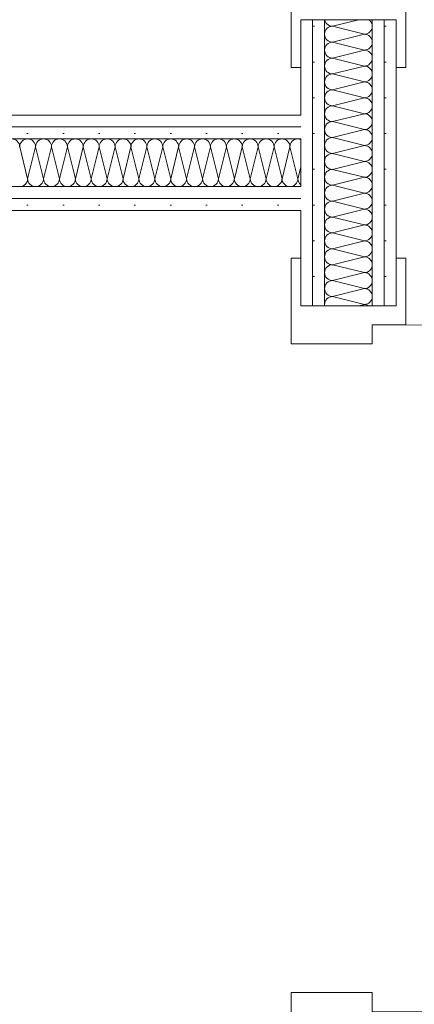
# Model space of a CAD drawing. Header units: metres. Extents: x -80 to 1923, y -189 to 69.
# Tile 16 of 256: x 31.267 to 31.68, y 41.8 to 42.832. Entities that reach past the tile are written whole.
import ezdxf

# ---------------------------------------------------------------- set-up
doc = ezdxf.new("R2010")
doc.units = ezdxf.units.M
doc.header["$MEASUREMENT"] = 0
doc.layers.add('Neubau_10 Wand innen', color=7, linetype='Continuous')
pattern_1 = [(0, (0, 0), (0, 0.0375), [0, -0.0375])]

# ---------------------------------------------------------------- blocks, each defined once
blk = doc.blocks.new('*X36')
at = {"layer": 'Neubau_10 Wand innen', "color": 8, "linetype": 'Continuous', "lineweight": 18}
for p, q in [((31.5865, 42.8319), (31.5865, 42.8317)), ((31.5865, 42.8317), (31.587, 42.8301)), ((31.587, 42.8301), (31.5877, 42.8287)), ((31.6223, 42.8319), (31.5947, 42.825)), ((31.6339, 42.8309), (31.6327, 42.8319)), ((31.6349, 42.8296), (31.6339, 42.8309)), ((31.6357, 42.8282), (31.6349, 42.8296)), ((31.587, 42.8199), (31.5865, 42.8183)), ((31.5877, 42.8213), (31.587, 42.8199)), ((31.5877, 42.8287), (31.5888, 42.8274)), ((31.5888, 42.8226), (31.5877, 42.8213)), ((31.5888, 42.8274), (31.59, 42.8264)), ((31.59, 42.8236), (31.5888, 42.8226)), ((31.59, 42.8264), (31.5915, 42.8256)), ((31.5915, 42.8244), (31.59, 42.8236)), ((31.5915, 42.8256), (31.593, 42.8252)), ((31.593, 42.8248), (31.5915, 42.8244)), ((31.593, 42.8252), (31.5947, 42.825)), ((31.5947, 42.825), (31.593, 42.8248)), ((31.628, 42.8167), (31.5947, 42.825)), ((31.6326, 42.8181), (31.6339, 42.8191)), ((31.6339, 42.8191), (31.6349, 42.8204)), ((31.6349, 42.8204), (31.6357, 42.8218)), ((31.6362, 42.8266), (31.6357, 42.8282)), ((31.6357, 42.8218), (31.6362, 42.8234)), ((31.6363, 42.825), (31.6362, 42.8266)), ((31.6362, 42.8234), (31.6363, 42.825)), ((31.5865, 42.8183), (31.5863, 42.8167)), ((31.5863, 42.8167), (31.5865, 42.815)), ((31.5865, 42.815), (31.587, 42.8135)), ((31.587, 42.8135), (31.5877, 42.812)), ((31.5877, 42.812), (31.5888, 42.8108)), ((31.5888, 42.8108), (31.59, 42.8097)), ((31.59, 42.8097), (31.5915, 42.809)), ((31.5915, 42.809), (31.593, 42.8085)), ((31.593, 42.8085), (31.5947, 42.8083)), ((31.5947, 42.8083), (31.593, 42.8082)), ((31.628, 42.8167), (31.5947, 42.8083)), ((31.628, 42.8), (31.5947, 42.8083)), ((31.628, 42.8167), (31.6296, 42.8168)), ((31.6296, 42.8165), (31.628, 42.8167)), ((31.6296, 42.8168), (31.6312, 42.8173)), ((31.6312, 42.816), (31.6296, 42.8165)), ((31.6312, 42.8173), (31.6326, 42.8181)), ((31.6326, 42.8153), (31.6312, 42.816)), ((31.6339, 42.8142), (31.6326, 42.8153)), ((31.6349, 42.813), (31.6339, 42.8142)), ((31.6357, 42.8115), (31.6349, 42.813)), ((31.6362, 42.81), (31.6357, 42.8115)), ((31.6363, 42.8083), (31.6362, 42.81)), ((31.6362, 42.8067), (31.6363, 42.8083)), ((31.5865, 42.8016), (31.5863, 42.8)), ((31.5863, 42.8), (31.5865, 42.7984)), ((31.587, 42.8032), (31.5865, 42.8016)), ((31.5865, 42.7984), (31.587, 42.7968)), ((31.5877, 42.8046), (31.587, 42.8032)), ((31.5888, 42.8059), (31.5877, 42.8046)), ((31.59, 42.8069), (31.5888, 42.8059)), ((31.5915, 42.8077), (31.59, 42.8069)), ((31.593, 42.8082), (31.5915, 42.8077)), ((31.628, 42.8), (31.5947, 42.7917)), ((31.628, 42.8), (31.6296, 42.8002)), ((31.6296, 42.7998), (31.628, 42.8)), ((31.6296, 42.8002), (31.6312, 42.8006)), ((31.6312, 42.7994), (31.6296, 42.7998)), ((31.6312, 42.8006), (31.6326, 42.8014)), ((31.6326, 42.7986), (31.6312, 42.7994)), ((31.6326, 42.8014), (31.6339, 42.8024)), ((31.6339, 42.7976), (31.6326, 42.7986)), ((31.6339, 42.8024), (31.6349, 42.8037)), ((31.6349, 42.8037), (31.6357, 42.8051)), ((31.6357, 42.8051), (31.6362, 42.8067)), ((31.587, 42.7968), (31.5877, 42.7954)), ((31.5877, 42.788), (31.587, 42.7865)), ((31.5877, 42.7954), (31.5888, 42.7941)), ((31.5888, 42.7892), (31.5877, 42.788)), ((31.5888, 42.7941), (31.59, 42.7931)), ((31.59, 42.7903), (31.5888, 42.7892)), ((31.59, 42.7931), (31.5915, 42.7923)), ((31.5915, 42.791), (31.59, 42.7903)), ((31.5915, 42.7923), (31.593, 42.7918)), ((31.593, 42.7915), (31.5915, 42.791)), ((31.593, 42.7918), (31.5947, 42.7917)), ((31.5947, 42.7917), (31.593, 42.7915)), ((31.628, 42.7833), (31.5947, 42.7917)), ((31.6349, 42.7963), (31.6339, 42.7976)), ((31.6357, 42.7949), (31.6349, 42.7963)), ((31.6349, 42.787), (31.6357, 42.7885)), ((31.6362, 42.7933), (31.6357, 42.7949)), ((31.6357, 42.7885), (31.6362, 42.79)), ((31.6363, 42.7917), (31.6362, 42.7933)), ((31.6362, 42.79), (31.6363, 42.7917)), ((31.5865, 42.785), (31.5863, 42.7833)), ((31.5863, 42.7833), (31.5865, 42.7817)), ((31.587, 42.7865), (31.5865, 42.785)), ((31.5865, 42.7817), (31.587, 42.7801)), ((31.587, 42.7801), (31.5877, 42.7787)), ((31.5877, 42.7787), (31.5888, 42.7774)), ((31.5888, 42.7774), (31.59, 42.7764)), ((31.628, 42.7833), (31.5947, 42.775)), ((31.628, 42.7833), (31.6296, 42.7835)), ((31.6296, 42.7832), (31.628, 42.7833)), ((31.6296, 42.7835), (31.6312, 42.784)), ((31.6312, 42.7827), (31.6296, 42.7832)), ((31.6312, 42.784), (31.6326, 42.7847)), ((31.6326, 42.7819), (31.6312, 42.7827)), ((31.6326, 42.7847), (31.6339, 42.7858)), ((31.6339, 42.7809), (31.6326, 42.7819)), ((31.6339, 42.7858), (31.6349, 42.787)), ((31.6349, 42.7796), (31.6339, 42.7809)), ((31.6357, 42.7782), (31.6349, 42.7796)), ((31.6362, 42.7766), (31.6357, 42.7782)), ((31.5865, 42.7683), (31.5863, 42.7667)), ((31.587, 42.7699), (31.5865, 42.7683)), ((31.5877, 42.7713), (31.587, 42.7699)), ((31.5888, 42.7726), (31.5877, 42.7713)), ((31.59, 42.7736), (31.5888, 42.7726)), ((31.59, 42.7764), (31.5915, 42.7756)), ((31.5915, 42.7744), (31.59, 42.7736)), ((31.5915, 42.7756), (31.593, 42.7752)), ((31.593, 42.7748), (31.5915, 42.7744)), ((31.593, 42.7752), (31.5947, 42.775)), ((31.5947, 42.775), (31.593, 42.7748)), ((31.628, 42.7667), (31.5947, 42.775)), ((31.6296, 42.7668), (31.6312, 42.7673)), ((31.6312, 42.7673), (31.6326, 42.7681)), ((31.6326, 42.7681), (31.6339, 42.7691)), ((31.6339, 42.7691), (31.6349, 42.7704)), ((31.6349, 42.7704), (31.6357, 42.7718)), ((31.6357, 42.7718), (31.6362, 42.7734)), ((31.6363, 42.775), (31.6362, 42.7766)), ((31.6362, 42.7734), (31.6363, 42.775)), ((31.5863, 42.7667), (31.5865, 42.765)), ((31.5865, 42.765), (31.587, 42.7635)), ((31.587, 42.7635), (31.5877, 42.762)), ((31.5877, 42.762), (31.5888, 42.7608)), ((31.5888, 42.7608), (31.59, 42.7597)), ((31.59, 42.7569), (31.5888, 42.7559)), ((31.59, 42.7597), (31.5915, 42.759)), ((31.5915, 42.7577), (31.59, 42.7569)), ((31.5915, 42.759), (31.593, 42.7585)), ((31.593, 42.7582), (31.5915, 42.7577)), ((31.593, 42.7585), (31.5947, 42.7583)), ((31.5947, 42.7583), (31.593, 42.7582)), ((31.628, 42.7667), (31.5947, 42.7583)), ((31.628, 42.75), (31.5947, 42.7583)), ((31.628, 42.7667), (31.6296, 42.7668)), ((31.6296, 42.7665), (31.628, 42.7667)), ((31.6312, 42.766), (31.6296, 42.7665)), ((31.6326, 42.7653), (31.6312, 42.766)), ((31.6339, 42.7642), (31.6326, 42.7653)), ((31.6349, 42.763), (31.6339, 42.7642)), ((31.6357, 42.7615), (31.6349, 42.763)), ((31.6362, 42.76), (31.6357, 42.7615)), ((31.6357, 42.7551), (31.6362, 42.7567)), ((31.6363, 42.7583), (31.6362, 42.76)), ((31.6362, 42.7567), (31.6363, 42.7583)), ((31.5865, 42.7516), (31.5863, 42.75)), ((31.5863, 42.75), (31.5865, 42.7484)), ((31.587, 42.7532), (31.5865, 42.7516)), ((31.5865, 42.7484), (31.587, 42.7468)), ((31.5877, 42.7546), (31.587, 42.7532)), ((31.587, 42.7468), (31.5877, 42.7454)), ((31.5888, 42.7559), (31.5877, 42.7546)), ((31.628, 42.75), (31.5947, 42.7417)), ((31.628, 42.75), (31.6296, 42.7502)), ((31.6296, 42.7498), (31.628, 42.75)), ((31.6296, 42.7502), (31.6312, 42.7506)), ((31.6312, 42.7494), (31.6296, 42.7498)), ((31.6312, 42.7506), (31.6326, 42.7514)), ((31.6326, 42.7486), (31.6312, 42.7494)), ((31.6326, 42.7514), (31.6339, 42.7524)), ((31.6339, 42.7476), (31.6326, 42.7486)), ((31.6339, 42.7524), (31.6349, 42.7537)), ((31.6349, 42.7463), (31.6339, 42.7476)), ((31.6349, 42.7537), (31.6357, 42.7551)), ((31.6357, 42.7449), (31.6349, 42.7463)), ((31.587, 42.7365), (31.5865, 42.735)), ((31.5877, 42.738), (31.587, 42.7365)), ((31.5877, 42.7454), (31.5888, 42.7441)), ((31.5888, 42.7392), (31.5877, 42.738)), ((31.5888, 42.7441), (31.59, 42.7431)), ((31.59, 42.7403), (31.5888, 42.7392)), ((31.59, 42.7431), (31.5915, 42.7423)), ((31.5915, 42.741), (31.59, 42.7403)), ((31.5915, 42.7423), (31.593, 42.7418)), ((31.593, 42.7415), (31.5915, 42.741)), ((31.593, 42.7418), (31.5947, 42.7417)), ((31.5947, 42.7417), (31.593, 42.7415)), ((31.628, 42.7333), (31.5947, 42.7417)), ((31.6339, 42.7358), (31.6349, 42.737)), ((31.6349, 42.737), (31.6357, 42.7385)), ((31.6362, 42.7433), (31.6357, 42.7449)), ((31.6357, 42.7385), (31.6362, 42.74)), ((31.6363, 42.7417), (31.6362, 42.7433)), ((31.6362, 42.74), (31.6363, 42.7417)), ((31.5865, 42.735), (31.5863, 42.7333)), ((31.5863, 42.7333), (31.5865, 42.7317)), ((31.5865, 42.7317), (31.587, 42.7301)), ((31.587, 42.7301), (31.5877, 42.7287)), ((31.5877, 42.7287), (31.5888, 42.7274)), ((31.5888, 42.7274), (31.59, 42.7264)), ((31.59, 42.7264), (31.5915, 42.7256)), ((31.5915, 42.7256), (31.593, 42.7252)), ((31.628, 42.7333), (31.5947, 42.725)), ((31.628, 42.7333), (31.6296, 42.7335)), ((31.6296, 42.7332), (31.628, 42.7333)), ((31.6296, 42.7335), (31.6312, 42.734)), ((31.6312, 42.7327), (31.6296, 42.7332)), ((31.6312, 42.734), (31.6326, 42.7347)), ((31.6326, 42.7319), (31.6312, 42.7327)), ((31.6326, 42.7347), (31.6339, 42.7358)), ((31.6339, 42.7309), (31.6326, 42.7319)), ((31.6349, 42.7296), (31.6339, 42.7309)), ((31.6357, 42.7282), (31.6349, 42.7296)), ((31.6362, 42.7266), (31.6357, 42.7282)), ((31.6363, 42.725), (31.6362, 42.7266)), ((31.5865, 42.7183), (31.5863, 42.7167)), ((31.5863, 42.7167), (31.5865, 42.715)), ((31.587, 42.7199), (31.5865, 42.7183)), ((31.5877, 42.7213), (31.587, 42.7199)), ((31.5888, 42.7226), (31.5877, 42.7213)), ((31.59, 42.7236), (31.5888, 42.7226)), ((31.5915, 42.7244), (31.59, 42.7236)), ((31.593, 42.7248), (31.5915, 42.7244)), ((31.593, 42.7252), (31.5947, 42.725)), ((31.5947, 42.725), (31.593, 42.7248)), ((31.628, 42.7167), (31.5947, 42.725)), ((31.628, 42.7167), (31.5947, 42.7083)), ((31.628, 42.7167), (31.6296, 42.7168)), ((31.6296, 42.7165), (31.628, 42.7167)), ((31.6296, 42.7168), (31.6312, 42.7173)), ((31.6312, 42.716), (31.6296, 42.7165)), ((31.6312, 42.7173), (31.6326, 42.7181)), ((31.6326, 42.7153), (31.6312, 42.716)), ((31.6326, 42.7181), (31.6339, 42.7191)), ((31.6339, 42.7191), (31.6349, 42.7204)), ((31.6349, 42.7204), (31.6357, 42.7218)), ((31.6357, 42.7218), (31.6362, 42.7234)), ((31.6362, 42.7234), (31.6363, 42.725)), ((31.5865, 42.715), (31.587, 42.7135)), ((31.587, 42.7135), (31.5877, 42.712)), ((31.5877, 42.712), (31.5888, 42.7108)), ((31.5888, 42.7059), (31.5877, 42.7046)), ((31.5888, 42.7108), (31.59, 42.7097)), ((31.59, 42.7069), (31.5888, 42.7059)), ((31.59, 42.7097), (31.5915, 42.709)), ((31.5915, 42.7077), (31.59, 42.7069)), ((31.5915, 42.709), (31.593, 42.7085)), ((31.593, 42.7082), (31.5915, 42.7077)), ((31.593, 42.7085), (31.5947, 42.7083)), ((31.5947, 42.7083), (31.593, 42.7082)), ((31.628, 42.7), (31.5947, 42.7083)), ((31.6339, 42.7142), (31.6326, 42.7153)), ((31.6349, 42.713), (31.6339, 42.7142)), ((31.6357, 42.7115), (31.6349, 42.713)), ((31.6349, 42.7037), (31.6357, 42.7051)), ((31.6362, 42.71), (31.6357, 42.7115)), ((31.6357, 42.7051), (31.6362, 42.7067)), ((31.6363, 42.7083), (31.6362, 42.71)), ((31.6362, 42.7067), (31.6363, 42.7083)), ((31.5865, 42.7016), (31.5863, 42.7)), ((31.5863, 42.7), (31.5865, 42.6984)), ((31.587, 42.7032), (31.5865, 42.7016)), ((31.5865, 42.6984), (31.587, 42.6968)), ((31.5877, 42.7046), (31.587, 42.7032)), ((31.587, 42.6968), (31.5877, 42.6954)), ((31.5877, 42.6954), (31.5888, 42.6941)), ((31.628, 42.7), (31.5947, 42.6917)), ((31.628, 42.7), (31.6296, 42.7002)), ((31.6296, 42.6998), (31.628, 42.7)), ((31.6296, 42.7002), (31.6312, 42.7006)), ((31.6312, 42.6994), (31.6296, 42.6998)), ((31.6312, 42.7006), (31.6326, 42.7014)), ((31.6326, 42.6986), (31.6312, 42.6994)), ((31.6326, 42.7014), (31.6339, 42.7024)), ((31.6339, 42.6976), (31.6326, 42.6986)), ((31.6339, 42.7024), (31.6349, 42.7037)), ((31.6349, 42.6963), (31.6339, 42.6976)), ((31.6357, 42.6949), (31.6349, 42.6963)), ((31.6362, 42.6933), (31.6357, 42.6949)), ((31.5865, 42.685), (31.5863, 42.6833)), ((31.587, 42.6865), (31.5865, 42.685)), ((31.5877, 42.688), (31.587, 42.6865)), ((31.5888, 42.6892), (31.5877, 42.688)), ((31.5888, 42.6941), (31.59, 42.6931)), ((31.59, 42.6903), (31.5888, 42.6892)), ((31.59, 42.6931), (31.5915, 42.6923)), ((31.5915, 42.691), (31.59, 42.6903)), ((31.5915, 42.6923), (31.593, 42.6918)), ((31.593, 42.6915), (31.5915, 42.691)), ((31.593, 42.6918), (31.5947, 42.6917)), ((31.5947, 42.6917), (31.593, 42.6915)), ((31.628, 42.6833), (31.5947, 42.6917)), ((31.6312, 42.684), (31.6326, 42.6847)), ((31.6326, 42.6847), (31.6339, 42.6858)), ((31.6339, 42.6858), (31.6349, 42.687)), ((31.6349, 42.687), (31.6357, 42.6885)), ((31.6357, 42.6885), (31.6362, 42.69)), ((31.6363, 42.6917), (31.6362, 42.6933)), ((31.6362, 42.69), (31.6363, 42.6917)), ((31.5863, 42.6833), (31.5865, 42.6817)), ((31.5865, 42.6817), (31.587, 42.6801)), ((31.587, 42.6801), (31.5877, 42.6787)), ((31.5877, 42.6787), (31.5888, 42.6774)), ((31.5888, 42.6774), (31.59, 42.6764)), ((31.59, 42.6764), (31.5915, 42.6756)), ((31.5915, 42.6744), (31.59, 42.6736)), ((31.5915, 42.6756), (31.593, 42.6752)), ((31.593, 42.6748), (31.5915, 42.6744)), ((31.593, 42.6752), (31.5947, 42.675)), ((31.5947, 42.675), (31.593, 42.6748)), ((31.628, 42.6833), (31.5947, 42.675)), ((31.628, 42.6667), (31.5947, 42.675)), ((31.628, 42.6833), (31.6296, 42.6835)), ((31.6296, 42.6832), (31.628, 42.6833)), ((31.6296, 42.6835), (31.6312, 42.684)), ((31.6312, 42.6827), (31.6296, 42.6832)), ((31.6326, 42.6819), (31.6312, 42.6827)), ((31.6339, 42.6809), (31.6326, 42.6819)), ((31.6349, 42.6796), (31.6339, 42.6809)), ((31.6357, 42.6782), (31.6349, 42.6796)), ((31.6362, 42.6766), (31.6357, 42.6782)), ((31.6363, 42.675), (31.6362, 42.6766)), ((31.6362, 42.6734), (31.6363, 42.675)), ((31.5865, 42.6683), (31.5863, 42.6667)), ((31.5863, 42.6667), (31.5865, 42.665)), ((31.587, 42.6699), (31.5865, 42.6683)), ((31.5865, 42.665), (31.587, 42.6635)), ((31.5877, 42.6713), (31.587, 42.6699)), ((31.5888, 42.6726), (31.5877, 42.6713)), ((31.59, 42.6736), (31.5888, 42.6726)), ((31.628, 42.6667), (31.5947, 42.6583)), ((31.628, 42.6667), (31.6296, 42.6668)), ((31.6296, 42.6665), (31.628, 42.6667)), ((31.6296, 42.6668), (31.6312, 42.6673)), ((31.6312, 42.666), (31.6296, 42.6665)), ((31.6312, 42.6673), (31.6326, 42.6681)), ((31.6326, 42.6653), (31.6312, 42.666)), ((31.6326, 42.6681), (31.6339, 42.6691)), ((31.6339, 42.6642), (31.6326, 42.6653)), ((31.6339, 42.6691), (31.6349, 42.6704)), ((31.6349, 42.663), (31.6339, 42.6642)), ((31.6349, 42.6704), (31.6357, 42.6718)), ((31.6357, 42.6718), (31.6362, 42.6734)), ((31.587, 42.6635), (31.5877, 42.662)), ((31.5877, 42.6546), (31.587, 42.6532)), ((31.5877, 42.662), (31.5888, 42.6608)), ((31.5888, 42.6559), (31.5877, 42.6546)), ((31.5888, 42.6608), (31.59, 42.6597)), ((31.59, 42.6569), (31.5888, 42.6559)), ((31.59, 42.6597), (31.5915, 42.659)), ((31.5915, 42.6577), (31.59, 42.6569)), ((31.5915, 42.659), (31.593, 42.6585)), ((31.593, 42.6582), (31.5915, 42.6577)), ((31.593, 42.6585), (31.5947, 42.6583)), ((31.5947, 42.6583), (31.593, 42.6582)), ((31.628, 42.65), (31.5947, 42.6583)), ((31.6339, 42.6524), (31.6349, 42.6537)), ((31.6357, 42.6615), (31.6349, 42.663)), ((31.6349, 42.6537), (31.6357, 42.6551)), ((31.6362, 42.66), (31.6357, 42.6615)), ((31.6357, 42.6551), (31.6362, 42.6567)), ((31.6363, 42.6583), (31.6362, 42.66)), ((31.6362, 42.6567), (31.6363, 42.6583)), ((31.5865, 42.6516), (31.5863, 42.65)), ((31.5863, 42.65), (31.5865, 42.6484)), ((31.587, 42.6532), (31.5865, 42.6516)), ((31.5865, 42.6484), (31.587, 42.6468)), ((31.587, 42.6468), (31.5877, 42.6454)), ((31.5877, 42.6454), (31.5888, 42.6441)), ((31.5888, 42.6441), (31.59, 42.6431)), ((31.59, 42.6431), (31.5915, 42.6423)), ((31.628, 42.65), (31.5947, 42.6417)), ((31.628, 42.65), (31.6296, 42.6502)), ((31.6296, 42.6498), (31.628, 42.65)), ((31.6296, 42.6502), (31.6312, 42.6506)), ((31.6312, 42.6494), (31.6296, 42.6498)), ((31.6312, 42.6506), (31.6326, 42.6514)), ((31.6326, 42.6486), (31.6312, 42.6494)), ((31.6326, 42.6514), (31.6339, 42.6524)), ((31.6339, 42.6476), (31.6326, 42.6486)), ((31.6349, 42.6463), (31.6339, 42.6476)), ((31.6357, 42.6449), (31.6349, 42.6463)), ((31.6362, 42.6433), (31.6357, 42.6449)), ((31.6363, 42.6417), (31.6362, 42.6433)), ((31.5865, 42.635), (31.5863, 42.6333)), ((31.5863, 42.6333), (31.5865, 42.6317)), ((31.587, 42.6365), (31.5865, 42.635)), ((31.5877, 42.638), (31.587, 42.6365)), ((31.5888, 42.6392), (31.5877, 42.638)), ((31.59, 42.6403), (31.5888, 42.6392)), ((31.5915, 42.641), (31.59, 42.6403)), ((31.5915, 42.6423), (31.593, 42.6418)), ((31.593, 42.6415), (31.5915, 42.641)), ((31.593, 42.6418), (31.5947, 42.6417)), ((31.5947, 42.6417), (31.593, 42.6415)), ((31.628, 42.6333), (31.5947, 42.6417)), ((31.628, 42.6333), (31.5947, 42.625)), ((31.628, 42.6333), (31.6296, 42.6335)), ((31.6296, 42.6332), (31.628, 42.6333)), ((31.6296, 42.6335), (31.6312, 42.634)), ((31.6312, 42.6327), (31.6296, 42.6332)), ((31.6312, 42.634), (31.6326, 42.6347)), ((31.6326, 42.6347), (31.6339, 42.6358)), ((31.6339, 42.6358), (31.6349, 42.637)), ((31.6349, 42.637), (31.6357, 42.6385)), ((31.6357, 42.6385), (31.6362, 42.64)), ((31.6362, 42.64), (31.6363, 42.6417)), ((31.5865, 42.6317), (31.587, 42.6301)), ((31.587, 42.6301), (31.5877, 42.6287)), ((31.5877, 42.6287), (31.5888, 42.6274)), ((31.5888, 42.6226), (31.5877, 42.6213)), ((31.5888, 42.6274), (31.59, 42.6264)), ((31.59, 42.6236), (31.5888, 42.6226)), ((31.59, 42.6264), (31.5915, 42.6256)), ((31.5915, 42.6244), (31.59, 42.6236)), ((31.5915, 42.6256), (31.593, 42.6252)), ((31.593, 42.6248), (31.5915, 42.6244)), ((31.593, 42.6252), (31.5947, 42.625)), ((31.5947, 42.625), (31.593, 42.6248)), ((31.628, 42.6167), (31.5947, 42.625)), ((31.6326, 42.6319), (31.6312, 42.6327)), ((31.6339, 42.6309), (31.6326, 42.6319)), ((31.6349, 42.6296), (31.6339, 42.6309)), ((31.6357, 42.6282), (31.6349, 42.6296)), ((31.6362, 42.6266), (31.6357, 42.6282)), ((31.6357, 42.6218), (31.6362, 42.6234)), ((31.6363, 42.625), (31.6362, 42.6266)), ((31.6362, 42.6234), (31.6363, 42.625)), ((31.5865, 42.6183), (31.5863, 42.6167)), ((31.5863, 42.6167), (31.5865, 42.615)), ((31.587, 42.6199), (31.5865, 42.6183)), ((31.5865, 42.615), (31.587, 42.6135)), ((31.5877, 42.6213), (31.587, 42.6199)), ((31.587, 42.6135), (31.5877, 42.612)), ((31.628, 42.6167), (31.5947, 42.6083)), ((31.628, 42.6167), (31.6296, 42.6168)), ((31.6296, 42.6165), (31.628, 42.6167)), ((31.6296, 42.6168), (31.6312, 42.6173)), ((31.6312, 42.616), (31.6296, 42.6165)), ((31.6312, 42.6173), (31.6326, 42.6181)), ((31.6326, 42.6153), (31.6312, 42.616)), ((31.6326, 42.6181), (31.6339, 42.6191)), ((31.6339, 42.6142), (31.6326, 42.6153)), ((31.6339, 42.6191), (31.6349, 42.6204)), ((31.6349, 42.613), (31.6339, 42.6142)), ((31.6349, 42.6204), (31.6357, 42.6218)), ((31.6357, 42.6115), (31.6349, 42.613)), ((31.587, 42.6032), (31.5865, 42.6016)), ((31.5877, 42.6046), (31.587, 42.6032)), ((31.5877, 42.612), (31.5888, 42.6108)), ((31.5888, 42.6059), (31.5877, 42.6046)), ((31.5888, 42.6108), (31.59, 42.6097)), ((31.59, 42.6069), (31.5888, 42.6059)), ((31.59, 42.6097), (31.5915, 42.609)), ((31.5915, 42.6077), (31.59, 42.6069)), ((31.5915, 42.609), (31.593, 42.6085)), ((31.593, 42.6082), (31.5915, 42.6077)), ((31.593, 42.6085), (31.5947, 42.6083)), ((31.5947, 42.6083), (31.593, 42.6082)), ((31.628, 42.6), (31.5947, 42.6083)), ((31.6326, 42.6014), (31.6339, 42.6024)), ((31.6339, 42.6024), (31.6349, 42.6037)), ((31.6349, 42.6037), (31.6357, 42.6051)), ((31.6362, 42.61), (31.6357, 42.6115)), ((31.6357, 42.6051), (31.6362, 42.6067)), ((31.6363, 42.6083), (31.6362, 42.61)), ((31.6362, 42.6067), (31.6363, 42.6083)), ((31.5865, 42.6016), (31.5863, 42.6)), ((31.5863, 42.6), (31.5865, 42.5984)), ((31.5865, 42.5984), (31.587, 42.5968)), ((31.587, 42.5968), (31.5877, 42.5954)), ((31.5877, 42.5954), (31.5888, 42.5941)), ((31.5888, 42.5941), (31.59, 42.5931)), ((31.59, 42.5931), (31.5915, 42.5923)), ((31.5915, 42.5923), (31.593, 42.5918)), ((31.593, 42.5915), (31.5915, 42.591)), ((31.593, 42.5918), (31.5947, 42.5917)), ((31.5947, 42.5917), (31.593, 42.5915)), ((31.628, 42.6), (31.5947, 42.5917)), ((31.628, 42.5833), (31.5947, 42.5917)), ((31.628, 42.6), (31.6296, 42.6002)), ((31.6296, 42.5998), (31.628, 42.6)), ((31.6296, 42.6002), (31.6312, 42.6006)), ((31.6312, 42.5994), (31.6296, 42.5998)), ((31.6312, 42.6006), (31.6326, 42.6014)), ((31.6326, 42.5986), (31.6312, 42.5994)), ((31.6339, 42.5976), (31.6326, 42.5986)), ((31.6349, 42.5963), (31.6339, 42.5976)), ((31.6357, 42.5949), (31.6349, 42.5963)), ((31.6362, 42.5933), (31.6357, 42.5949)), ((31.6363, 42.5917), (31.6362, 42.5933)), ((31.6362, 42.59), (31.6363, 42.5917)), ((31.5865, 42.585), (31.5863, 42.5833)), ((31.5863, 42.5833), (31.5865, 42.5817)), ((31.587, 42.5865), (31.5865, 42.585)), ((31.5865, 42.5817), (31.587, 42.5801)), ((31.5877, 42.588), (31.587, 42.5865)), ((31.5888, 42.5892), (31.5877, 42.588)), ((31.59, 42.5903), (31.5888, 42.5892)), ((31.5915, 42.591), (31.59, 42.5903)), ((31.628, 42.5833), (31.5947, 42.575)), ((31.628, 42.5833), (31.6296, 42.5835)), ((31.6296, 42.5832), (31.628, 42.5833)), ((31.6296, 42.5835), (31.6312, 42.584)), ((31.6312, 42.5827), (31.6296, 42.5832)), ((31.6312, 42.584), (31.6326, 42.5847)), ((31.6326, 42.5819), (31.6312, 42.5827)), ((31.6326, 42.5847), (31.6339, 42.5858)), ((31.6339, 42.5809), (31.6326, 42.5819)), ((31.6339, 42.5858), (31.6349, 42.587)), ((31.6349, 42.587), (31.6357, 42.5885)), ((31.6357, 42.5885), (31.6362, 42.59)), ((31.587, 42.5801), (31.5877, 42.5787)), ((31.5877, 42.5713), (31.587, 42.5699)), ((31.5877, 42.5787), (31.5888, 42.5774)), ((31.5888, 42.5726), (31.5877, 42.5713)), ((31.5888, 42.5774), (31.59, 42.5764)), ((31.59, 42.5736), (31.5888, 42.5726)), ((31.59, 42.5764), (31.5915, 42.5756)), ((31.5915, 42.5744), (31.59, 42.5736)), ((31.5915, 42.5756), (31.593, 42.5752)), ((31.593, 42.5748), (31.5915, 42.5744)), ((31.593, 42.5752), (31.5947, 42.575)), ((31.5947, 42.575), (31.593, 42.5748)), ((31.628, 42.5667), (31.5947, 42.575)), ((31.6349, 42.5796), (31.6339, 42.5809)), ((31.6357, 42.5782), (31.6349, 42.5796)), ((31.6349, 42.5704), (31.6357, 42.5718)), ((31.6362, 42.5766), (31.6357, 42.5782)), ((31.6357, 42.5718), (31.6362, 42.5734)), ((31.6363, 42.575), (31.6362, 42.5766)), ((31.6362, 42.5734), (31.6363, 42.575)), ((31.5865, 42.5683), (31.5863, 42.5667)), ((31.5863, 42.5667), (31.5865, 42.565)), ((31.587, 42.5699), (31.5865, 42.5683)), ((31.5865, 42.565), (31.587, 42.5635)), ((31.587, 42.5635), (31.5877, 42.562)), ((31.5877, 42.562), (31.5888, 42.5608)), ((31.5888, 42.5608), (31.59, 42.5597)), ((31.628, 42.5667), (31.5947, 42.5583)), ((31.628, 42.5667), (31.6296, 42.5668)), ((31.6296, 42.5665), (31.628, 42.5667)), ((31.6296, 42.5668), (31.6312, 42.5673)), ((31.6312, 42.566), (31.6296, 42.5665)), ((31.6312, 42.5673), (31.6326, 42.5681)), ((31.6326, 42.5653), (31.6312, 42.566)), ((31.6326, 42.5681), (31.6339, 42.5691)), ((31.6339, 42.5642), (31.6326, 42.5653)), ((31.6339, 42.5691), (31.6349, 42.5704)), ((31.6349, 42.563), (31.6339, 42.5642)), ((31.6357, 42.5615), (31.6349, 42.563)), ((31.6362, 42.56), (31.6357, 42.5615)), ((31.5865, 42.5516), (31.5863, 42.55)), ((31.587, 42.5532), (31.5865, 42.5516)), ((31.5877, 42.5546), (31.587, 42.5532)), ((31.5888, 42.5559), (31.5877, 42.5546)), ((31.59, 42.5569), (31.5888, 42.5559)), ((31.59, 42.5597), (31.5915, 42.559)), ((31.5915, 42.5577), (31.59, 42.5569)), ((31.5915, 42.559), (31.593, 42.5585)), ((31.593, 42.5582), (31.5915, 42.5577)), ((31.593, 42.5585), (31.5947, 42.5583)), ((31.5947, 42.5583), (31.593, 42.5582)), ((31.628, 42.55), (31.5947, 42.5583)), ((31.628, 42.55), (31.6296, 42.5502)), ((31.6296, 42.5502), (31.6312, 42.5506)), ((31.6312, 42.5506), (31.6326, 42.5514)), ((31.6326, 42.5514), (31.6339, 42.5524)), ((31.6339, 42.5524), (31.6349, 42.5537)), ((31.6349, 42.5537), (31.6357, 42.5551)), ((31.6357, 42.5551), (31.6362, 42.5567)), ((31.6363, 42.5583), (31.6362, 42.56)), ((31.6362, 42.5567), (31.6363, 42.5583)), ((31.5863, 42.55), (31.5865, 42.5484)), ((31.5865, 42.5484), (31.587, 42.5468)), ((31.587, 42.5468), (31.5877, 42.5454)), ((31.5877, 42.5454), (31.5888, 42.5441)), ((31.5888, 42.5441), (31.59, 42.5431)), ((31.59, 42.5403), (31.5888, 42.5392)), ((31.59, 42.5431), (31.5915, 42.5423)), ((31.5915, 42.541), (31.59, 42.5403)), ((31.5915, 42.5423), (31.593, 42.5418)), ((31.593, 42.5415), (31.5915, 42.541)), ((31.593, 42.5418), (31.5947, 42.5417)), ((31.5947, 42.5417), (31.593, 42.5415)), ((31.628, 42.55), (31.5947, 42.5417)), ((31.628, 42.5333), (31.5947, 42.5417)), ((31.6296, 42.5498), (31.628, 42.55)), ((31.6312, 42.5494), (31.6296, 42.5498)), ((31.6326, 42.5486), (31.6312, 42.5494)), ((31.6339, 42.5476), (31.6326, 42.5486)), ((31.6349, 42.5463), (31.6339, 42.5476)), ((31.6357, 42.5449), (31.6349, 42.5463)), ((31.6362, 42.5433), (31.6357, 42.5449)), ((31.6357, 42.5385), (31.6362, 42.54)), ((31.6363, 42.5417), (31.6362, 42.5433)), ((31.6362, 42.54), (31.6363, 42.5417)), ((31.5865, 42.535), (31.5863, 42.5333)), ((31.5863, 42.5333), (31.5865, 42.5319)), ((31.587, 42.5365), (31.5865, 42.535)), ((31.5877, 42.538), (31.587, 42.5365)), ((31.5888, 42.5392), (31.5877, 42.538)), ((31.628, 42.5333), (31.6222, 42.5319)), ((31.628, 42.5333), (31.6296, 42.5335)), ((31.6296, 42.5332), (31.628, 42.5333)), ((31.6296, 42.5335), (31.6312, 42.534)), ((31.6312, 42.5327), (31.6296, 42.5332)), ((31.6312, 42.534), (31.6326, 42.5347)), ((31.6326, 42.5319), (31.6312, 42.5327)), ((31.6326, 42.5347), (31.6339, 42.5358)), ((31.6327, 42.5319), (31.6326, 42.5319)), ((31.6339, 42.5358), (31.6349, 42.537)), ((31.6349, 42.537), (31.6357, 42.5385))]:
    blk.add_line(p, q, dxfattribs=at)
blk = doc.blocks.new('Zargentür 1-Fl 27')
at = {"layer": 'Neubau_10 Wand innen', "color": 7, "linetype": 'Continuous', "lineweight": 18}
for p, q in [((0.36, -0.01), (0.36, 0.71)), ((-0.36, -0.01), (-0.43, -0.01)), ((-0.43, -0.01), (-0.43, -0.02)), ((-0.36, -0.045), (-0.36, -0.01)), ((0.36, -0.045), (0.36, -0.01)), ((0.36, -0.01), (0.43, -0.01)), ((0.43, -0.01), (0.43, -0.02)), ((-0.43, -0.02), (-0.38, -0.02)), ((-0.38, -0.02), (-0.38, -0.12)), ((-0.38, -0.0325), (-0.38, -0.02)), ((-0.38, -0.0325), (-0.38, -0.02)), ((0.43, -0.02), (0.38, -0.02)), ((0.38, -0.02), (0.38, -0.12)), ((0.38, -0.0325), (0.38, -0.02)), ((0.38, -0.0325), (0.38, -0.02)), ((-0.38, -0.045), (-0.38, -0.0325)), ((-0.38, -0.045), (-0.38, -0.0325)), ((0.38, -0.045), (0.38, -0.0325)), ((0.38, -0.045), (0.38, -0.0325)), ((-0.38, -0.095), (-0.38, -0.045)), ((-0.38, -0.095), (-0.38, -0.045)), ((-0.34, -0.045), (-0.36, -0.045)), ((-0.34, -0.13), (-0.34, -0.045)), ((0.34, -0.13), (0.34, -0.045)), ((0.34, -0.045), (0.36, -0.045)), ((0.38, -0.095), (0.38, -0.045)), ((0.38, -0.095), (0.38, -0.045)), ((-0.38, -0.1075), (-0.38, -0.095)), ((-0.38, -0.1075), (-0.38, -0.095)), ((0.38, -0.1075), (0.38, -0.095)), ((0.38, -0.1075), (0.38, -0.095)), ((-0.38, -0.12), (-0.38, -0.1075)), ((-0.38, -0.12), (-0.38, -0.1075)), ((0.38, -0.12), (0.38, -0.1075)), ((0.38, -0.12), (0.38, -0.1075)), ((-0.38, -0.12), (-0.43, -0.12)), ((-0.43, -0.12), (-0.43, -0.13)), ((0.38, -0.12), (0.43, -0.12)), ((0.43, -0.12), (0.43, -0.13)), ((-0.43, -0.13), (-0.34, -0.13)), ((0.43, -0.13), (0.34, -0.13))]:
    blk.add_line(p, q, dxfattribs=at)
at = {"layer": 'Neubau_10 Wand innen', "color": 7, "linetype": 'Continuous', "lineweight": 13}
blk.add_arc((0.36, -0.01), 0.72, 90, 180, dxfattribs=at)
blk = doc.blocks.new('Zargentür 1-Fl 27_2')
at = {"layer": 'Neubau_10 Wand innen', "color": 7, "linetype": 'Continuous', "lineweight": 18}
for p, q in [((0.36, 0.01), (0.36, 0.73)), ((-0.36, 0.01), (-0.43, 0.01)), ((-0.43, 0.01), (-0.43, 0)), ((-0.43, 0), (-0.38, 0)), ((-0.38, 0), (-0.38, -0.1)), ((-0.38, 0), (-0.38, -0.0125)), ((-0.38, 0), (-0.38, -0.0125)), ((-0.36, -0.025), (-0.36, 0.01)), ((0.36, -0.025), (0.36, 0.01)), ((0.36, 0.01), (0.43, 0.01)), ((0.43, 0), (0.38, 0)), ((0.38, 0), (0.38, -0.1)), ((0.38, 0), (0.38, -0.0125)), ((0.38, 0), (0.38, -0.0125)), ((0.43, 0.01), (0.43, 0)), ((-0.38, -0.0125), (-0.38, -0.025)), ((-0.38, -0.0125), (-0.38, -0.025)), ((0.38, -0.0125), (0.38, -0.025)), ((0.38, -0.0125), (0.38, -0.025)), ((-0.38, -0.025), (-0.38, -0.075)), ((-0.38, -0.025), (-0.38, -0.075)), ((-0.34, -0.025), (-0.36, -0.025)), ((-0.34, -0.11), (-0.34, -0.025)), ((0.34, -0.11), (0.34, -0.025)), ((0.34, -0.025), (0.36, -0.025)), ((0.38, -0.025), (0.38, -0.075)), ((0.38, -0.025), (0.38, -0.075)), ((-0.38, -0.075), (-0.38, -0.0875)), ((-0.38, -0.075), (-0.38, -0.0875)), ((0.38, -0.075), (0.38, -0.0875)), ((0.38, -0.075), (0.38, -0.0875)), ((-0.38, -0.0875), (-0.38, -0.1)), ((-0.38, -0.0875), (-0.38, -0.1)), ((0.38, -0.0875), (0.38, -0.1)), ((0.38, -0.0875), (0.38, -0.1)), ((-0.38, -0.1), (-0.43, -0.1)), ((-0.43, -0.1), (-0.43, -0.11)), ((0.38, -0.1), (0.43, -0.1)), ((0.43, -0.1), (0.43, -0.11)), ((-0.43, -0.11), (-0.34, -0.11)), ((0.43, -0.11), (0.34, -0.11))]:
    blk.add_line(p, q, dxfattribs=at)
at = {"layer": 'Neubau_10 Wand innen', "color": 7, "linetype": 'Continuous', "lineweight": 13}
blk.add_arc((0.36, 0.01), 0.72, 90, 180, dxfattribs=at)
blk = doc.blocks.new('*X45')
at = {"layer": 'Neubau_10 Wand innen', "color": 8, "linetype": 'Continuous', "lineweight": 18}
for p, q in [((31.2667, 42.6986), (31.275, 42.6652)), ((31.2833, 42.6986), (31.275, 42.6652)), ((31.2833, 42.6986), (31.2917, 42.6652)), ((31.3, 42.6986), (31.2917, 42.6652)), ((31.3, 42.6986), (31.3083, 42.6652)), ((31.3167, 42.6986), (31.3083, 42.6652)), ((31.3167, 42.6986), (31.325, 42.6652)), ((31.3333, 42.6986), (31.325, 42.6652)), ((31.3333, 42.6986), (31.3417, 42.6652)), ((31.35, 42.6986), (31.3417, 42.6652)), ((31.35, 42.6986), (31.3583, 42.6652)), ((31.3667, 42.6986), (31.3583, 42.6652)), ((31.3667, 42.6986), (31.375, 42.6652)), ((31.3833, 42.6986), (31.375, 42.6652)), ((31.3833, 42.6986), (31.3917, 42.6652)), ((31.4, 42.6986), (31.3917, 42.6652)), ((31.4, 42.6986), (31.4083, 42.6652)), ((31.4167, 42.6986), (31.4083, 42.6652)), ((31.4167, 42.6986), (31.425, 42.6652)), ((31.4333, 42.6986), (31.425, 42.6652)), ((31.4333, 42.6986), (31.4417, 42.6652)), ((31.45, 42.6986), (31.4417, 42.6652)), ((31.45, 42.6986), (31.4583, 42.6652)), ((31.4667, 42.6986), (31.4583, 42.6652)), ((31.4667, 42.6986), (31.475, 42.6652)), ((31.4833, 42.6986), (31.475, 42.6652)), ((31.4833, 42.6986), (31.4917, 42.6652)), ((31.5, 42.6986), (31.4917, 42.6652)), ((31.5, 42.6986), (31.5083, 42.6652)), ((31.5167, 42.6986), (31.5083, 42.6652)), ((31.5167, 42.6986), (31.525, 42.6652)), ((31.5333, 42.6986), (31.525, 42.6652)), ((31.5333, 42.6986), (31.5417, 42.6652)), ((31.55, 42.6986), (31.5417, 42.6652)), ((31.55, 42.6986), (31.5583, 42.6652)), ((31.5613, 42.6772), (31.5583, 42.6652))]:
    blk.add_line(p, q, dxfattribs=at)
for centre, start, end in [((31.2583, 42.6986), 0, 90), ((31.275, 42.6986), 90, 180), ((31.275, 42.6986), 0, 90), ((31.2917, 42.6986), 90, 180), ((31.2917, 42.6986), 0, 90), ((31.3083, 42.6986), 90, 180), ((31.3083, 42.6986), 0, 90), ((31.325, 42.6986), 90, 180), ((31.325, 42.6986), 0, 90), ((31.3417, 42.6986), 90, 180), ((31.3417, 42.6986), 0, 90), ((31.3583, 42.6986), 90, 180), ((31.3583, 42.6986), 0, 90), ((31.375, 42.6986), 90, 180), ((31.375, 42.6986), 0, 90), ((31.3917, 42.6986), 90, 180), ((31.3917, 42.6986), 0, 90), ((31.4083, 42.6986), 90, 180), ((31.4083, 42.6986), 0, 90), ((31.425, 42.6986), 90, 180), ((31.425, 42.6986), 0, 90), ((31.4417, 42.6986), 90, 180), ((31.4417, 42.6986), 0, 90), ((31.4583, 42.6986), 90, 180), ((31.4583, 42.6986), 0, 90), ((31.475, 42.6986), 90, 180), ((31.475, 42.6986), 0, 90), ((31.4917, 42.6986), 90, 180), ((31.4917, 42.6986), 0, 90), ((31.5083, 42.6986), 90, 180), ((31.5083, 42.6986), 0, 90), ((31.525, 42.6986), 90, 180), ((31.525, 42.6986), 0, 90), ((31.5417, 42.6986), 90, 180), ((31.5417, 42.6986), 0, 90), ((31.5583, 42.6986), 90, 180), ((31.5583, 42.6986), 68.9976, 90), ((31.2667, 42.6652), 270, 0), ((31.2833, 42.6652), 180, 270), ((31.2833, 42.6652), 270, 0), ((31.3, 42.6652), 180, 270), ((31.3, 42.6652), 270, 0), ((31.3167, 42.6652), 180, 270), ((31.3167, 42.6652), 270, 0), ((31.3333, 42.6652), 180, 270), ((31.3333, 42.6652), 270, 0), ((31.35, 42.6652), 180, 270), ((31.35, 42.6652), 270, 0), ((31.3667, 42.6652), 180, 270), ((31.3667, 42.6652), 270, 0), ((31.3833, 42.6652), 180, 270), ((31.3833, 42.6652), 270, 0), ((31.4, 42.6652), 180, 270), ((31.4, 42.6652), 270, 0), ((31.4167, 42.6652), 180, 270), ((31.4167, 42.6652), 270, 0), ((31.4333, 42.6652), 180, 270), ((31.4333, 42.6652), 270, 0), ((31.45, 42.6652), 180, 270), ((31.45, 42.6652), 270, 0), ((31.4667, 42.6652), 180, 270), ((31.4667, 42.6652), 270, 0), ((31.4833, 42.6652), 180, 270), ((31.4833, 42.6652), 270, 0), ((31.5, 42.6652), 180, 270), ((31.5, 42.6652), 270, 0), ((31.5167, 42.6652), 180, 270), ((31.5167, 42.6652), 270, 0), ((31.5333, 42.6652), 180, 270), ((31.5333, 42.6652), 270, 0), ((31.55, 42.6652), 180, 270), ((31.55, 42.6652), 270, 0), ((31.5667, 42.6652), 180, 230.0892)]:
    blk.add_arc(centre, 0.00833, start, end, dxfattribs=at)

msp = doc.modelspace()

# ---------------------------------------------------------------- hatches: boundary and pattern name
at = {"layer": 'Neubau_10 Wand innen', "linetype": 'Continuous', "lineweight": 18}
h = msp.add_hatch(dxfattribs=at)
h.set_pattern_fill('Gipskarton_0002', color=8, style=0, pattern_type=2)
h.set_pattern_definition(pattern_1)
h.paths.add_polyline_path([(31.5613, 42.5319), (31.5738, 42.5319), (31.5738, 42.8319), (31.5613, 42.8319)])
h = msp.add_hatch(dxfattribs=at)
h.set_pattern_fill('Gipskarton_0002', color=8, style=0, pattern_type=2)
h.set_pattern_definition(pattern_1)
h.paths.add_polyline_path([(31.5863, 42.8319), (31.5738, 42.8319), (31.5738, 42.5319), (31.5863, 42.5319)])
h = msp.add_hatch(dxfattribs=at)
h.set_pattern_fill('Gipskarton_0002', color=8, style=0, pattern_type=2)
h.set_pattern_definition(pattern_1)
h.paths.add_polyline_path([(31.6363, 42.8319), (31.6363, 42.5319), (31.6488, 42.5319), (31.6488, 42.8319)])
h = msp.add_hatch(dxfattribs=at)
h.set_pattern_fill('Gipskarton_0002', color=8, style=0, pattern_type=2)
h.set_pattern_definition(pattern_1)
h.paths.add_polyline_path([(31.6488, 42.5319), (31.6613, 42.5319), (31.6613, 42.8319), (31.6488, 42.8319)])
h = msp.add_hatch(dxfattribs=at)
h.set_pattern_fill('Gipskarton_0002', color=8, style=0, pattern_type=2)
h.set_pattern_definition(pattern_1)
h.paths.add_polyline_path([(31.5613, 42.7319), (29.4845, 42.7319), (29.4845, 42.7194), (31.5613, 42.7194)])
h = msp.add_hatch(dxfattribs=at)
h.set_pattern_fill('Gipskarton_0002', color=8, style=0, pattern_type=2)
h.set_pattern_definition(pattern_1)
h.paths.add_polyline_path([(31.5613, 42.7194), (29.4845, 42.7194), (29.4845, 42.7069), (31.5613, 42.7069)])
h = msp.add_hatch(dxfattribs=at)
h.set_pattern_fill('Gipskarton_0002', color=8, style=0, pattern_type=2)
h.set_pattern_definition(pattern_1)
h.paths.add_polyline_path([(29.4845, 42.6444), (31.5613, 42.6444), (31.5613, 42.6569), (29.4845, 42.6569)])
h = msp.add_hatch(dxfattribs=at)
h.set_pattern_fill('Gipskarton_0002', color=8, style=0, pattern_type=2)
h.set_pattern_definition(pattern_1)
h.paths.add_polyline_path([(29.4845, 42.6319), (31.5613, 42.6319), (31.5613, 42.6444), (29.4845, 42.6444)])

# ---------------------------------------------------------------- linework, layer by layer
at = {"layer": 'Neubau_10 Wand innen', "color": 7, "linetype": 'Continuous', "lineweight": 18}
for p, q in [((31.5738, 42.8319), (31.5738, 42.5319)), ((31.5863, 42.8319), (31.5863, 42.5319)), ((31.6363, 42.5319), (31.6363, 42.8319)), ((31.6488, 42.5319), (31.6488, 42.8319)), ((31.5613, 42.7194), (29.4845, 42.7194)), ((31.5613, 42.7069), (29.4845, 42.7069)), ((29.4845, 42.6569), (31.5613, 42.6569)), ((29.4845, 42.6444), (31.5613, 42.6444)), ((31.5613, 42.5319), (31.5738, 42.5319)), ((31.5738, 42.5319), (31.5863, 42.5319)), ((31.5863, 42.5319), (31.6363, 42.5319)), ((31.6363, 42.5319), (31.6488, 42.5319)), ((31.6488, 42.5319), (31.6613, 42.5319))]:
    msp.add_line(p, q, dxfattribs=at)
at = {"layer": 'Neubau_10 Wand innen', "color": 7, "linetype": 'Continuous', "lineweight": 18, "flags": 128}
for points in [[(31.5613, 42.8319), (31.5613, 42.7319)], [(31.6613, 42.5319), (31.6613, 42.8319)], [(31.5613, 42.7319), (29.4845, 42.7319)], [(31.5613, 42.7069), (31.5613, 42.6569)], [(31.5613, 42.6569), (31.5613, 42.7069)], [(29.4845, 42.6319), (31.5613, 42.6319)], [(31.5613, 42.6319), (31.5613, 42.5319)]]:
    msp.add_lwpolyline(points, dxfattribs=at)

# ---------------------------------------------------------------- block references
at = {"layer": 'Neubau_10 Wand innen', "color": 7, "linetype": 'Continuous', "lineweight": 18, "xscale": -1, "rotation": 270}
msp.add_blockref('Zargentür 1-Fl 27_2', (31.6613, 43.2119), dxfattribs=at)
at = {"layer": 'Neubau_10 Wand innen', "color": 7, "lineweight": 25}
for name in ['*X36', '*X45']:
    msp.add_blockref(name, (0, 0), dxfattribs=at)
at = {"layer": 'Neubau_10 Wand innen', "color": 7, "linetype": 'Continuous', "lineweight": 18, "rotation": 270}
msp.add_blockref('Zargentür 1-Fl 27', (31.6813, 42.1519), dxfattribs=at)

doc.saveas('drawing.dxf')
